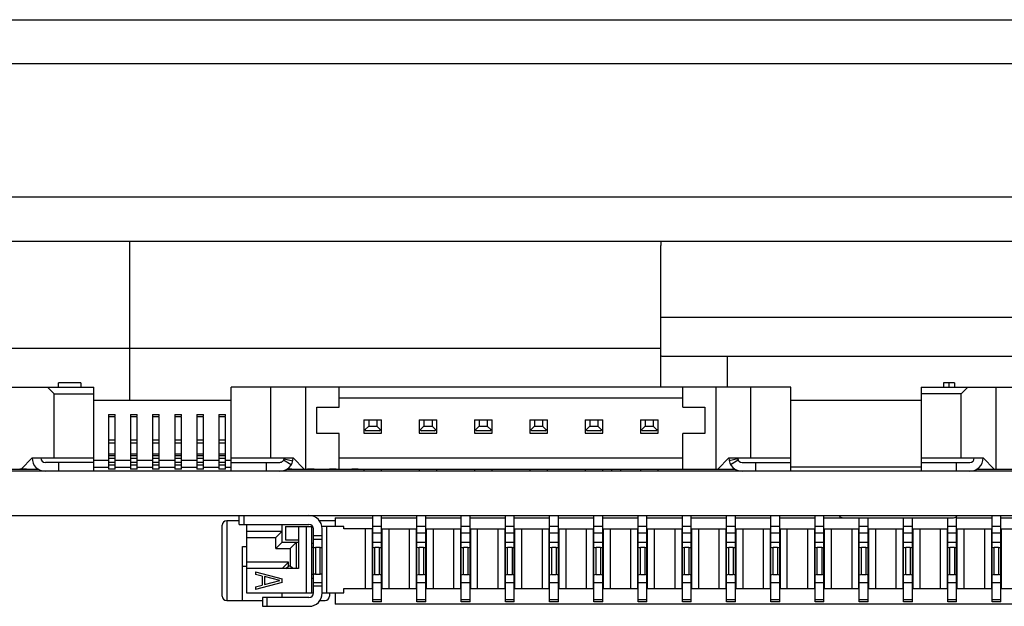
# Model space of a CAD drawing. Header units: millimetres. Extents: x 0 to 1852, y 0 to 1359.
# Tile 32 of 54: x 472 to 494, y 885 to 899. Entities that reach past the tile are written whole.
import ezdxf

# ---------------------------------------------------------------- set-up
doc = ezdxf.new("R2010")
doc.units = ezdxf.units.MM
doc.header["$LTSCALE"] = 65.395
doc.layers.get('0').update_dxf_attribs({"linetype": 'CONTINUOUS'})
doc.layers.add('7_ALL_FEATURES', color=7, linetype='CONTINUOUS')

msp = doc.modelspace()

# ---------------------------------------------------------------- linework, layer by layer
at = {"color": 3, "linetype": 'Continuous'}
for p, q in [((443.911, 894.667), (543.411, 894.667)), ((443.911, 893.667), (542.411, 893.667))]:
    msp.add_line(p, q, dxfattribs=at)
at = {"color": 7, "linetype": 'Continuous'}
for p, q in [((486.121, 891.238), (474.121, 891.238)), ((469.986, 890.367), (473.311, 890.367)), ((472.261, 890.367), (472.411, 890.217)), ((472.511, 890.367), (472.511, 890.467)), ((473.011, 890.467), (472.511, 890.467)), ((473.011, 890.467), (473.011, 890.367)), ((473.311, 888.467), (473.311, 890.367)), ((476.411, 888.467), (476.411, 890.367)), ((489.061, 890.367), (476.411, 890.367)), ((477.311, 888.767), (477.311, 890.367)), ((478.096, 888.517), (478.096, 890.367)), ((478.851, 889.917), (478.851, 890.367)), ((486.621, 889.917), (486.621, 890.367)), ((487.376, 888.517), (487.376, 890.367)), ((488.161, 888.767), (488.161, 890.367)), ((489.061, 888.467), (489.061, 890.367)), ((492.011, 890.367), (492.011, 888.467)), ((492.011, 890.367), (495.336, 890.367)), ((492.511, 890.467), (492.511, 890.367)), ((492.761, 890.467), (492.511, 890.467)), ((492.636, 890.467), (492.636, 890.367)), ((492.761, 890.467), (492.761, 890.367)), ((492.911, 890.217), (493.061, 890.367)), ((493.696, 890.367), (493.696, 888.517)), ((472.411, 888.767), (472.411, 890.217)), ((472.411, 890.217), (473.311, 890.217)), ((478.851, 890.122), (486.621, 890.122)), ((492.911, 890.217), (492.011, 890.217)), ((492.911, 888.767), (492.911, 890.217)), ((478.351, 889.317), (478.351, 889.917)), ((478.351, 889.917), (478.851, 889.917)), ((486.621, 889.917), (487.121, 889.917)), ((487.121, 889.917), (487.121, 889.317)), ((473.636, 889.747), (473.636, 888.512)), ((473.636, 889.747), (473.786, 889.747)), ((473.786, 889.697), (473.636, 889.697)), ((473.786, 889.712), (473.786, 889.747)), ((473.786, 888.512), (473.786, 889.697)), ((474.136, 889.747), (474.136, 888.512)), ((474.136, 889.747), (474.286, 889.747)), ((474.286, 889.697), (474.136, 889.697)), ((474.286, 889.712), (474.286, 889.747)), ((474.286, 888.512), (474.286, 889.697)), ((474.636, 889.747), (474.636, 888.512)), ((474.636, 889.747), (474.786, 889.747)), ((474.786, 889.697), (474.636, 889.697)), ((474.786, 889.712), (474.786, 889.747)), ((474.786, 888.512), (474.786, 889.697)), ((475.136, 889.747), (475.136, 888.512)), ((475.136, 889.747), (475.286, 889.747)), ((475.286, 889.697), (475.136, 889.697)), ((475.286, 889.712), (475.286, 889.747)), ((475.286, 888.512), (475.286, 889.697)), ((475.636, 889.747), (475.636, 888.512)), ((475.636, 889.747), (475.786, 889.747)), ((475.786, 889.697), (475.636, 889.697)), ((475.786, 889.712), (475.786, 889.747)), ((475.786, 888.512), (475.786, 889.697)), ((476.136, 889.747), (476.136, 888.512)), ((476.136, 889.747), (476.286, 889.747)), ((476.286, 889.697), (476.136, 889.697)), ((476.286, 889.712), (476.286, 889.747)), ((476.286, 888.512), (476.286, 889.697)), ((479.411, 889.627), (479.411, 889.327)), ((479.411, 889.627), (479.811, 889.627)), ((479.411, 889.427), (479.461, 889.377)), ((479.436, 889.402), (479.52, 889.486)), ((479.52, 889.627), (479.52, 889.486)), ((479.52, 889.486), (479.702, 889.486)), ((479.702, 889.627), (479.702, 889.486)), ((479.702, 889.486), (479.786, 889.402)), ((479.761, 889.377), (479.811, 889.427)), ((479.811, 889.327), (479.811, 889.627)), ((480.661, 889.627), (480.661, 889.327)), ((480.661, 889.627), (481.061, 889.627)), ((480.661, 889.427), (480.711, 889.377)), ((480.686, 889.402), (480.77, 889.486)), ((480.77, 889.627), (480.77, 889.486)), ((480.77, 889.486), (480.952, 889.486)), ((480.952, 889.627), (480.952, 889.486)), ((480.952, 889.486), (481.036, 889.402)), ((481.011, 889.377), (481.061, 889.427)), ((481.061, 889.327), (481.061, 889.627)), ((481.911, 889.627), (481.911, 889.327)), ((481.911, 889.627), (482.311, 889.627)), ((481.911, 889.427), (481.961, 889.377)), ((481.936, 889.402), (482.02, 889.486)), ((482.02, 889.627), (482.02, 889.486)), ((482.02, 889.486), (482.202, 889.486)), ((482.202, 889.627), (482.202, 889.486)), ((482.202, 889.486), (482.286, 889.402)), ((482.261, 889.377), (482.311, 889.427)), ((482.311, 889.327), (482.311, 889.627)), ((483.161, 889.627), (483.161, 889.327)), ((483.161, 889.627), (483.561, 889.627)), ((483.161, 889.427), (483.211, 889.377)), ((483.186, 889.402), (483.27, 889.486)), ((483.27, 889.627), (483.27, 889.486)), ((483.27, 889.486), (483.452, 889.486)), ((483.452, 889.627), (483.452, 889.486)), ((483.452, 889.486), (483.536, 889.402)), ((483.511, 889.377), (483.561, 889.427)), ((483.561, 889.327), (483.561, 889.627)), ((484.411, 889.627), (484.411, 889.327)), ((484.411, 889.627), (484.811, 889.627)), ((484.411, 889.427), (484.461, 889.377)), ((484.436, 889.402), (484.52, 889.486)), ((484.52, 889.627), (484.52, 889.486)), ((484.52, 889.486), (484.702, 889.486)), ((484.702, 889.627), (484.702, 889.486)), ((484.702, 889.486), (484.786, 889.402)), ((484.761, 889.377), (484.811, 889.427)), ((484.811, 889.327), (484.811, 889.627)), ((485.661, 889.627), (485.661, 889.327)), ((485.661, 889.627), (486.061, 889.627)), ((485.661, 889.427), (485.711, 889.377)), ((485.686, 889.402), (485.77, 889.486)), ((485.77, 889.627), (485.77, 889.486)), ((485.77, 889.486), (485.952, 889.486)), ((485.952, 889.627), (485.952, 889.486)), ((485.952, 889.486), (486.036, 889.402)), ((486.011, 889.377), (486.061, 889.427)), ((486.061, 889.327), (486.061, 889.627)), ((478.851, 889.317), (478.351, 889.317)), ((478.851, 888.517), (478.851, 889.317)), ((479.411, 889.327), (479.811, 889.327)), ((479.761, 889.377), (479.461, 889.377)), ((480.661, 889.327), (481.061, 889.327)), ((481.011, 889.377), (480.711, 889.377)), ((481.911, 889.327), (482.311, 889.327)), ((482.261, 889.377), (481.961, 889.377)), ((483.161, 889.327), (483.561, 889.327)), ((483.511, 889.377), (483.211, 889.377)), ((484.411, 889.327), (484.811, 889.327)), ((484.761, 889.377), (484.461, 889.377)), ((485.661, 889.327), (486.061, 889.327)), ((486.011, 889.377), (485.711, 889.377)), ((486.621, 888.517), (486.621, 889.317)), ((487.121, 889.317), (486.621, 889.317)), ((473.636, 889.177), (473.786, 889.177)), ((473.786, 889.102), (473.636, 889.102)), ((474.136, 889.177), (474.286, 889.177)), ((474.286, 889.102), (474.136, 889.102)), ((474.636, 889.177), (474.786, 889.177)), ((474.786, 889.102), (474.636, 889.102)), ((475.136, 889.177), (475.286, 889.177)), ((475.286, 889.102), (475.136, 889.102)), ((475.636, 889.177), (475.786, 889.177)), ((475.786, 889.102), (475.636, 889.102)), ((476.136, 889.177), (476.286, 889.177)), ((476.286, 889.102), (476.136, 889.102)), ((471.911, 888.767), (471.661, 888.517)), ((471.911, 888.767), (473.311, 888.767)), ((473.636, 888.861), (473.786, 888.861)), ((473.786, 888.815), (473.636, 888.815)), ((473.636, 888.759), (473.786, 888.759)), ((474.136, 888.861), (474.286, 888.861)), ((474.286, 888.815), (474.136, 888.815)), ((474.136, 888.759), (474.286, 888.759)), ((474.636, 888.861), (474.786, 888.861)), ((474.786, 888.815), (474.636, 888.815)), ((474.636, 888.759), (474.786, 888.759)), ((475.136, 888.861), (475.286, 888.861)), ((475.286, 888.815), (475.136, 888.815)), ((475.136, 888.759), (475.286, 888.759)), ((475.636, 888.861), (475.786, 888.861)), ((475.786, 888.815), (475.636, 888.815)), ((475.636, 888.759), (475.786, 888.759)), ((476.136, 888.861), (476.286, 888.861)), ((476.286, 888.815), (476.136, 888.815)), ((476.136, 888.759), (476.286, 888.759)), ((476.411, 888.767), (477.811, 888.767)), ((477.609, 888.745), (477.804, 888.702)), ((478.061, 888.517), (477.811, 888.767)), ((486.621, 888.762), (478.851, 888.762)), ((487.661, 888.767), (487.411, 888.517)), ((487.661, 888.767), (489.061, 888.767)), ((487.864, 888.745), (487.668, 888.702)), ((492.011, 888.767), (493.411, 888.767)), ((493.661, 888.517), (493.411, 888.767)), ((463.174, 888.517), (472.048, 888.517)), ((473.311, 888.667), (472.211, 888.667)), ((472.511, 888.667), (472.511, 888.467)), ((473.636, 888.712), (473.311, 888.712)), ((473.311, 888.562), (473.636, 888.562)), ((473.786, 888.662), (473.636, 888.662)), ((473.636, 888.612), (473.786, 888.612)), ((474.136, 888.712), (473.786, 888.712)), ((473.786, 888.562), (474.136, 888.562)), ((474.286, 888.662), (474.136, 888.662)), ((474.136, 888.612), (474.286, 888.612)), ((474.636, 888.712), (474.286, 888.712)), ((474.286, 888.562), (474.636, 888.562)), ((474.786, 888.662), (474.636, 888.662)), ((474.636, 888.612), (474.786, 888.612)), ((475.136, 888.712), (474.786, 888.712)), ((474.786, 888.562), (475.136, 888.562)), ((475.286, 888.662), (475.136, 888.662)), ((475.136, 888.612), (475.286, 888.612)), ((475.636, 888.712), (475.286, 888.712)), ((475.286, 888.562), (475.636, 888.562)), ((475.786, 888.662), (475.636, 888.662)), ((475.636, 888.612), (475.786, 888.612)), ((476.136, 888.712), (475.786, 888.712)), ((475.786, 888.562), (476.136, 888.562)), ((476.286, 888.662), (476.136, 888.662)), ((476.136, 888.612), (476.286, 888.612)), ((476.411, 888.712), (476.286, 888.712)), ((476.286, 888.562), (476.411, 888.562)), ((476.411, 888.667), (477.511, 888.667)), ((477.211, 888.467), (477.211, 888.667)), ((477.77, 888.615), (477.597, 888.716)), ((477.674, 888.517), (487.798, 888.517)), ((479.411, 888.517), (479.411, 888.467)), ((479.811, 888.467), (479.811, 888.517)), ((480.661, 888.517), (480.661, 888.467)), ((481.061, 888.467), (481.061, 888.517)), ((481.911, 888.517), (481.911, 888.467)), ((482.311, 888.467), (482.311, 888.517)), ((483.161, 888.517), (483.161, 888.467)), ((483.561, 888.467), (483.561, 888.517)), ((484.411, 888.517), (484.411, 888.467)), ((484.811, 888.467), (484.811, 888.517)), ((485.011, 888.517), (485.011, 888.467)), ((485.211, 888.517), (485.211, 888.467)), ((485.661, 888.517), (485.661, 888.467)), ((486.061, 888.467), (486.061, 888.517)), ((486.636, 888.517), (486.636, 888.496)), ((486.786, 888.496), (486.786, 888.517)), ((487.136, 888.517), (487.136, 888.496)), ((487.286, 888.496), (487.286, 888.517)), ((487.636, 888.517), (487.636, 888.496)), ((487.875, 888.716), (487.702, 888.615)), ((487.786, 888.496), (487.786, 888.517)), ((487.961, 888.667), (489.061, 888.667)), ((488.261, 888.667), (488.261, 888.467)), ((489.061, 888.567), (492.011, 888.567)), ((492.011, 888.667), (493.111, 888.667)), ((492.811, 888.467), (492.811, 888.667)), ((493.274, 888.517), (502.148, 888.517)), ((564.211, 888.467), (432.711, 888.467)), ((471.636, 888.515), (471.636, 888.512)), ((471.786, 888.512), (471.636, 888.512)), ((473.786, 888.512), (473.636, 888.512)), ((474.286, 888.512), (474.136, 888.512)), ((474.786, 888.512), (474.636, 888.512)), ((475.286, 888.512), (475.136, 888.512)), ((475.786, 888.512), (475.636, 888.512)), ((476.286, 888.512), (476.136, 888.512)), ((477.786, 888.512), (477.668, 888.512)), ((478.286, 888.512), (478.136, 888.512)), ((478.786, 888.512), (478.636, 888.512)), ((479.286, 888.512), (479.136, 888.512)), ((433.411, 887.467), (564.211, 887.467)), ((476.596, 887.267), (476.596, 887.467)), ((476.696, 887.467), (476.696, 887.267)), ((478.761, 887.417), (478.761, 887.217)), ((478.761, 887.417), (479.611, 887.417)), ((479.611, 885.517), (479.611, 887.467)), ((479.811, 885.517), (479.811, 887.467)), ((479.811, 887.417), (480.611, 887.417)), ((480.611, 885.517), (480.611, 887.467)), ((480.811, 885.517), (480.811, 887.467)), ((480.811, 887.417), (481.611, 887.417)), ((481.611, 885.517), (481.611, 887.467)), ((481.811, 885.517), (481.811, 887.467)), ((481.811, 887.417), (482.611, 887.417)), ((482.611, 885.517), (482.611, 887.467)), ((482.811, 885.517), (482.811, 887.467)), ((482.811, 887.417), (483.611, 887.417)), ((483.611, 885.517), (483.611, 887.467)), ((483.811, 885.517), (483.811, 887.467)), ((483.811, 887.417), (484.611, 887.417)), ((484.611, 885.517), (484.611, 887.467)), ((484.811, 885.517), (484.811, 887.467)), ((484.811, 887.417), (485.611, 887.417)), ((485.611, 885.517), (485.611, 887.467)), ((485.811, 885.517), (485.811, 887.467)), ((485.811, 887.417), (486.611, 887.417)), ((486.611, 885.517), (486.611, 887.467)), ((486.811, 885.517), (486.811, 887.467)), ((486.811, 887.417), (487.611, 887.417)), ((487.611, 885.517), (487.611, 887.467)), ((487.811, 885.517), (487.811, 887.467)), ((487.811, 887.417), (488.611, 887.417)), ((488.611, 885.517), (488.611, 887.467)), ((488.811, 885.517), (488.811, 887.467)), ((488.811, 887.417), (489.611, 887.417)), ((489.611, 885.517), (489.611, 887.467)), ((489.811, 885.517), (489.811, 887.467)), ((489.811, 887.417), (492.741, 887.417)), ((490.611, 885.517), (490.611, 887.417)), ((490.811, 885.517), (490.811, 887.417)), ((491.611, 885.517), (491.611, 887.417)), ((491.811, 885.517), (491.811, 887.417)), ((492.611, 885.517), (492.611, 887.417)), ((492.811, 885.517), (492.811, 887.447)), ((492.811, 887.417), (493.611, 887.417)), ((493.611, 885.517), (493.611, 887.467)), ((493.811, 885.517), (493.811, 887.467)), ((493.811, 887.417), (494.611, 887.417)), ((476.211, 885.647), (476.211, 887.247)), ((476.311, 887.347), (476.311, 885.547)), ((476.596, 887.347), (476.311, 887.347)), ((476.596, 887.267), (478.171, 887.267)), ((476.761, 887.267), (476.761, 885.717)), ((477.566, 886.867), (477.566, 887.267)), ((477.641, 887.217), (477.641, 886.917)), ((477.641, 887.217), (478.259, 887.216)), ((477.936, 887.217), (477.936, 886.267)), ((478.111, 885.717), (478.111, 887.217)), ((478.226, 887.217), (478.226, 885.717)), ((478.761, 887.347), (478.41, 887.347)), ((478.961, 887.217), (478.467, 887.217)), ((478.572, 885.717), (478.572, 887.217)), ((478.961, 887.167), (478.961, 887.217)), ((479.811, 887.217), (479.611, 887.217)), ((480.811, 887.217), (480.611, 887.217)), ((481.811, 887.217), (481.611, 887.217)), ((482.811, 887.217), (482.611, 887.217)), ((483.811, 887.217), (483.611, 887.217)), ((484.811, 887.217), (484.611, 887.217)), ((485.811, 887.217), (485.611, 887.217)), ((486.811, 887.217), (486.611, 887.217)), ((487.811, 887.217), (487.611, 887.217)), ((488.811, 887.217), (488.611, 887.217)), ((489.811, 887.217), (489.611, 887.217)), ((490.811, 887.217), (490.611, 887.217)), ((491.811, 887.217), (491.611, 887.217)), ((492.811, 887.217), (492.611, 887.217)), ((493.811, 887.217), (493.611, 887.217)), ((476.761, 887.117), (477.566, 887.117)), ((476.761, 886.972), (477.422, 886.972)), ((477.566, 887.117), (477.422, 886.972)), ((477.422, 886.722), (477.422, 886.972)), ((478.271, 885.717), (478.271, 887.167)), ((478.271, 887.015), (478.471, 887.015)), ((478.471, 885.717), (478.471, 887.167)), ((479.611, 887.167), (478.961, 887.167)), ((479.446, 885.817), (479.446, 887.167)), ((479.596, 887.167), (479.596, 885.817)), ((479.596, 887.022), (479.611, 887.022)), ((479.811, 887.068), (479.611, 887.068)), ((479.811, 887.167), (480.611, 887.167)), ((479.811, 887.022), (479.826, 887.022)), ((479.826, 885.817), (479.826, 887.167)), ((479.976, 887.167), (479.976, 885.817)), ((480.446, 885.817), (480.446, 887.167)), ((480.596, 887.167), (480.596, 885.817)), ((480.596, 887.022), (480.611, 887.022)), ((480.811, 887.068), (480.611, 887.068)), ((480.811, 887.167), (481.611, 887.167)), ((480.811, 887.022), (480.826, 887.022)), ((480.826, 885.817), (480.826, 887.167)), ((480.976, 887.167), (480.976, 885.817)), ((481.446, 885.817), (481.446, 887.167)), ((481.596, 887.167), (481.596, 885.817)), ((481.596, 887.022), (481.611, 887.022)), ((481.811, 887.068), (481.611, 887.068)), ((481.811, 887.167), (482.611, 887.167)), ((481.811, 887.022), (481.826, 887.022)), ((481.826, 885.817), (481.826, 887.167)), ((481.976, 887.167), (481.976, 885.817)), ((482.446, 885.817), (482.446, 887.167)), ((482.596, 887.167), (482.596, 885.817)), ((482.596, 887.022), (482.611, 887.022)), ((482.811, 887.068), (482.611, 887.068)), ((482.811, 887.167), (483.611, 887.167)), ((482.811, 887.022), (482.826, 887.022)), ((482.826, 885.817), (482.826, 887.167)), ((482.976, 887.167), (482.976, 885.817)), ((483.446, 885.817), (483.446, 887.167)), ((483.596, 887.167), (483.596, 885.817)), ((483.596, 887.022), (483.611, 887.022)), ((483.811, 887.068), (483.611, 887.068)), ((483.811, 887.167), (484.611, 887.167)), ((483.811, 887.022), (483.826, 887.022)), ((483.826, 885.817), (483.826, 887.167)), ((483.976, 887.167), (483.976, 885.817)), ((484.446, 885.817), (484.446, 887.167)), ((484.596, 887.167), (484.596, 885.817)), ((484.596, 887.022), (484.611, 887.022)), ((484.811, 887.068), (484.611, 887.068)), ((484.811, 887.167), (485.611, 887.167)), ((484.811, 887.022), (484.826, 887.022)), ((484.826, 885.817), (484.826, 887.167)), ((484.976, 887.167), (484.976, 885.817)), ((485.446, 885.817), (485.446, 887.167)), ((485.596, 887.167), (485.596, 885.817)), ((485.596, 887.022), (485.611, 887.022)), ((485.811, 887.068), (485.611, 887.068)), ((485.811, 887.167), (486.611, 887.167)), ((485.811, 887.022), (485.826, 887.022)), ((485.826, 885.817), (485.826, 887.167)), ((485.976, 887.167), (485.976, 885.817)), ((486.446, 885.817), (486.446, 887.167)), ((486.596, 887.167), (486.596, 885.817)), ((486.596, 887.022), (486.611, 887.022)), ((486.811, 887.068), (486.611, 887.068)), ((486.811, 887.167), (487.611, 887.167)), ((486.811, 887.022), (486.826, 887.022)), ((486.826, 885.817), (486.826, 887.167)), ((486.976, 887.167), (486.976, 885.817)), ((487.446, 885.817), (487.446, 887.167)), ((487.596, 887.167), (487.596, 885.817)), ((487.596, 887.022), (487.611, 887.022)), ((487.811, 887.068), (487.611, 887.068)), ((487.811, 887.167), (488.611, 887.167)), ((487.811, 887.022), (487.826, 887.022)), ((487.826, 885.817), (487.826, 887.167)), ((487.976, 887.167), (487.976, 885.817)), ((488.446, 885.817), (488.446, 887.167)), ((488.596, 887.167), (488.596, 885.817)), ((488.596, 887.022), (488.611, 887.022)), ((488.811, 887.068), (488.611, 887.068)), ((488.811, 887.167), (489.611, 887.167)), ((488.811, 887.022), (488.826, 887.022)), ((488.826, 885.817), (488.826, 887.167)), ((488.976, 887.167), (488.976, 885.817)), ((489.446, 885.817), (489.446, 887.167)), ((489.596, 887.167), (489.596, 885.817)), ((489.596, 887.022), (489.611, 887.022)), ((489.811, 887.068), (489.611, 887.068)), ((489.811, 887.167), (490.611, 887.167)), ((489.811, 887.022), (489.826, 887.022)), ((489.826, 885.817), (489.826, 887.167)), ((489.976, 887.167), (489.976, 885.817)), ((490.446, 885.817), (490.446, 887.167)), ((490.596, 887.167), (490.596, 885.817)), ((490.596, 887.022), (490.611, 887.022)), ((490.811, 887.068), (490.611, 887.068)), ((490.811, 887.167), (491.611, 887.167)), ((490.811, 887.022), (490.826, 887.022)), ((490.826, 885.817), (490.826, 887.167)), ((490.976, 887.167), (490.976, 885.817)), ((491.446, 885.817), (491.446, 887.167)), ((491.596, 887.167), (491.596, 885.817)), ((491.596, 887.022), (491.611, 887.022)), ((491.811, 887.068), (491.611, 887.068)), ((491.811, 887.167), (492.611, 887.167)), ((491.811, 887.022), (491.826, 887.022)), ((491.826, 885.817), (491.826, 887.167)), ((491.976, 887.167), (491.976, 885.817)), ((492.446, 885.817), (492.446, 887.167)), ((492.596, 887.167), (492.596, 885.817)), ((492.596, 887.022), (492.611, 887.022)), ((492.811, 887.068), (492.611, 887.068)), ((492.811, 887.167), (493.611, 887.167)), ((492.811, 887.022), (492.826, 887.022)), ((492.826, 885.817), (492.826, 887.167)), ((492.976, 887.167), (492.976, 885.817)), ((493.446, 885.817), (493.446, 887.167)), ((493.596, 887.167), (493.596, 885.817)), ((493.596, 887.022), (493.611, 887.022)), ((493.811, 887.068), (493.611, 887.068)), ((493.811, 887.167), (494.611, 887.167)), ((493.811, 887.022), (493.826, 887.022)), ((493.826, 885.817), (493.826, 887.167)), ((476.666, 885.547), (476.666, 886.767)), ((476.666, 886.767), (476.761, 886.767)), ((477.422, 886.722), (477.566, 886.867)), ((477.566, 886.867), (477.936, 886.867)), ((477.641, 886.917), (477.936, 886.917)), ((477.886, 886.867), (477.742, 886.722)), ((477.886, 886.267), (477.886, 886.867)), ((478.226, 886.842), (478.271, 886.842)), ((478.271, 886.742), (478.226, 886.742)), ((478.471, 886.928), (478.271, 886.928)), ((478.321, 886.742), (478.321, 886.142)), ((478.421, 886.742), (478.321, 886.742)), ((478.421, 886.142), (478.421, 886.742)), ((479.611, 886.872), (479.596, 886.872)), ((479.611, 886.867), (479.811, 886.867)), ((479.661, 886.132), (479.661, 886.742)), ((479.761, 886.742), (479.661, 886.742)), ((479.761, 886.742), (479.761, 886.132)), ((479.826, 886.872), (479.811, 886.872)), ((480.611, 886.872), (480.596, 886.872)), ((480.611, 886.867), (480.811, 886.867)), ((480.661, 886.132), (480.661, 886.742)), ((480.761, 886.742), (480.661, 886.742)), ((480.761, 886.742), (480.761, 886.132)), ((480.826, 886.872), (480.811, 886.872)), ((481.611, 886.872), (481.596, 886.872)), ((481.611, 886.867), (481.811, 886.867)), ((481.661, 886.132), (481.661, 886.742)), ((481.761, 886.742), (481.661, 886.742)), ((481.761, 886.742), (481.761, 886.132)), ((481.826, 886.872), (481.811, 886.872)), ((482.611, 886.872), (482.596, 886.872)), ((482.611, 886.867), (482.811, 886.867)), ((482.661, 886.132), (482.661, 886.742)), ((482.761, 886.742), (482.661, 886.742)), ((482.761, 886.742), (482.761, 886.132)), ((482.826, 886.872), (482.811, 886.872)), ((483.611, 886.872), (483.596, 886.872)), ((483.611, 886.867), (483.811, 886.867)), ((483.661, 886.132), (483.661, 886.742)), ((483.761, 886.742), (483.661, 886.742)), ((483.761, 886.742), (483.761, 886.132)), ((483.826, 886.872), (483.811, 886.872)), ((484.611, 886.872), (484.596, 886.872)), ((484.611, 886.867), (484.811, 886.867)), ((484.661, 886.132), (484.661, 886.742)), ((484.761, 886.742), (484.661, 886.742)), ((484.761, 886.742), (484.761, 886.132)), ((484.826, 886.872), (484.811, 886.872)), ((485.611, 886.872), (485.596, 886.872)), ((485.611, 886.867), (485.811, 886.867)), ((485.661, 886.132), (485.661, 886.742)), ((485.761, 886.742), (485.661, 886.742)), ((485.761, 886.742), (485.761, 886.132)), ((485.826, 886.872), (485.811, 886.872)), ((486.611, 886.872), (486.596, 886.872)), ((486.611, 886.867), (486.811, 886.867)), ((486.661, 886.132), (486.661, 886.742)), ((486.761, 886.742), (486.661, 886.742)), ((486.761, 886.742), (486.761, 886.132)), ((486.826, 886.872), (486.811, 886.872)), ((487.611, 886.872), (487.596, 886.872)), ((487.611, 886.867), (487.811, 886.867)), ((487.661, 886.132), (487.661, 886.742)), ((487.761, 886.742), (487.661, 886.742)), ((487.761, 886.742), (487.761, 886.132)), ((487.826, 886.872), (487.811, 886.872)), ((488.611, 886.872), (488.596, 886.872)), ((488.611, 886.867), (488.811, 886.867)), ((488.661, 886.132), (488.661, 886.742)), ((488.761, 886.742), (488.661, 886.742)), ((488.761, 886.742), (488.761, 886.132)), ((488.826, 886.872), (488.811, 886.872)), ((489.611, 886.872), (489.596, 886.872)), ((489.611, 886.867), (489.811, 886.867)), ((489.661, 886.132), (489.661, 886.742)), ((489.761, 886.742), (489.661, 886.742)), ((489.761, 886.742), (489.761, 886.132)), ((489.826, 886.872), (489.811, 886.872)), ((490.611, 886.872), (490.596, 886.872)), ((490.611, 886.867), (490.811, 886.867)), ((490.661, 886.132), (490.661, 886.742)), ((490.761, 886.742), (490.661, 886.742)), ((490.761, 886.742), (490.761, 886.132)), ((490.826, 886.872), (490.811, 886.872)), ((491.611, 886.872), (491.596, 886.872)), ((491.611, 886.867), (491.811, 886.867)), ((491.661, 886.132), (491.661, 886.742)), ((491.761, 886.742), (491.661, 886.742)), ((491.761, 886.742), (491.761, 886.132)), ((491.826, 886.872), (491.811, 886.872)), ((492.611, 886.872), (492.596, 886.872)), ((492.611, 886.867), (492.811, 886.867)), ((492.661, 886.132), (492.661, 886.742)), ((492.761, 886.742), (492.661, 886.742)), ((492.761, 886.742), (492.761, 886.132)), ((492.826, 886.872), (492.811, 886.872)), ((493.611, 886.872), (493.596, 886.872)), ((493.611, 886.867), (493.811, 886.867)), ((493.661, 886.132), (493.661, 886.742)), ((493.761, 886.742), (493.661, 886.742)), ((493.761, 886.742), (493.761, 886.132)), ((493.826, 886.872), (493.811, 886.872)), ((477.422, 886.722), (477.742, 886.722)), ((477.742, 886.722), (477.742, 886.326)), ((479.611, 886.722), (479.596, 886.722)), ((479.596, 886.672), (479.611, 886.672)), ((479.596, 886.522), (479.611, 886.522)), ((479.826, 886.722), (479.811, 886.722)), ((479.811, 886.672), (479.826, 886.672)), ((479.811, 886.522), (479.826, 886.522)), ((480.611, 886.722), (480.596, 886.722)), ((480.596, 886.672), (480.611, 886.672)), ((480.596, 886.522), (480.611, 886.522)), ((480.826, 886.722), (480.811, 886.722)), ((480.811, 886.672), (480.826, 886.672)), ((480.811, 886.522), (480.826, 886.522)), ((481.611, 886.722), (481.596, 886.722)), ((481.596, 886.672), (481.611, 886.672)), ((481.596, 886.522), (481.611, 886.522)), ((481.826, 886.722), (481.811, 886.722)), ((481.811, 886.672), (481.826, 886.672)), ((481.811, 886.522), (481.826, 886.522)), ((482.611, 886.722), (482.596, 886.722)), ((482.596, 886.672), (482.611, 886.672)), ((482.596, 886.522), (482.611, 886.522)), ((482.826, 886.722), (482.811, 886.722)), ((482.811, 886.672), (482.826, 886.672)), ((482.811, 886.522), (482.826, 886.522)), ((483.611, 886.722), (483.596, 886.722)), ((483.596, 886.672), (483.611, 886.672)), ((483.596, 886.522), (483.611, 886.522)), ((483.826, 886.722), (483.811, 886.722)), ((483.811, 886.672), (483.826, 886.672)), ((483.811, 886.522), (483.826, 886.522)), ((484.611, 886.722), (484.596, 886.722)), ((484.596, 886.672), (484.611, 886.672)), ((484.596, 886.522), (484.611, 886.522)), ((484.826, 886.722), (484.811, 886.722)), ((484.811, 886.672), (484.826, 886.672)), ((484.811, 886.522), (484.826, 886.522)), ((485.611, 886.722), (485.596, 886.722)), ((485.596, 886.672), (485.611, 886.672)), ((485.596, 886.522), (485.611, 886.522)), ((485.826, 886.722), (485.811, 886.722)), ((485.811, 886.672), (485.826, 886.672)), ((485.811, 886.522), (485.826, 886.522)), ((486.611, 886.722), (486.596, 886.722)), ((486.596, 886.672), (486.611, 886.672)), ((486.596, 886.522), (486.611, 886.522)), ((486.826, 886.722), (486.811, 886.722)), ((486.811, 886.672), (486.826, 886.672)), ((486.811, 886.522), (486.826, 886.522)), ((487.611, 886.722), (487.596, 886.722)), ((487.596, 886.672), (487.611, 886.672)), ((487.596, 886.522), (487.611, 886.522)), ((487.826, 886.722), (487.811, 886.722)), ((487.811, 886.672), (487.826, 886.672)), ((487.811, 886.522), (487.826, 886.522)), ((488.611, 886.722), (488.596, 886.722)), ((488.596, 886.672), (488.611, 886.672)), ((488.596, 886.522), (488.611, 886.522)), ((488.826, 886.722), (488.811, 886.722)), ((488.811, 886.672), (488.826, 886.672)), ((488.811, 886.522), (488.826, 886.522)), ((489.611, 886.722), (489.596, 886.722)), ((489.596, 886.672), (489.611, 886.672)), ((489.596, 886.522), (489.611, 886.522)), ((489.826, 886.722), (489.811, 886.722)), ((489.811, 886.672), (489.826, 886.672)), ((489.811, 886.522), (489.826, 886.522)), ((490.611, 886.722), (490.596, 886.722)), ((490.596, 886.672), (490.611, 886.672)), ((490.596, 886.522), (490.611, 886.522)), ((490.826, 886.722), (490.811, 886.722)), ((490.811, 886.672), (490.826, 886.672)), ((490.811, 886.522), (490.826, 886.522)), ((491.611, 886.722), (491.596, 886.722)), ((491.596, 886.672), (491.611, 886.672)), ((491.596, 886.522), (491.611, 886.522)), ((491.826, 886.722), (491.811, 886.722)), ((491.811, 886.672), (491.826, 886.672)), ((491.811, 886.522), (491.826, 886.522)), ((492.611, 886.722), (492.596, 886.722)), ((492.596, 886.672), (492.611, 886.672)), ((492.596, 886.522), (492.611, 886.522)), ((492.826, 886.722), (492.811, 886.722)), ((492.811, 886.672), (492.826, 886.672)), ((492.811, 886.522), (492.826, 886.522)), ((493.611, 886.722), (493.596, 886.722)), ((493.596, 886.672), (493.611, 886.672)), ((493.596, 886.522), (493.611, 886.522)), ((493.826, 886.722), (493.811, 886.722)), ((493.811, 886.672), (493.826, 886.672)), ((493.811, 886.522), (493.826, 886.522)), ((476.761, 886.317), (476.666, 886.317)), ((477.711, 886.411), (476.761, 886.411)), ((477.711, 886.411), (477.566, 886.267)), ((477.651, 886.267), (477.711, 886.326)), ((477.711, 886.326), (477.711, 886.411)), ((477.742, 886.326), (477.711, 886.326)), ((477.802, 886.267), (477.742, 886.326)), ((477.936, 886.267), (476.761, 886.267)), ((476.961, 886.197), (476.961, 886.137)), ((476.961, 886.197), (477.561, 886.037)), ((477.114, 886.097), (476.961, 886.137)), ((477.114, 886.097), (477.114, 885.897)), ((477.165, 886.087), (477.165, 885.907)), ((477.51, 885.997), (477.165, 886.087)), ((478.226, 886.142), (478.271, 886.142)), ((478.321, 886.142), (478.421, 886.142)), ((479.661, 886.132), (479.761, 886.132)), ((480.661, 886.132), (480.761, 886.132)), ((481.661, 886.132), (481.761, 886.132)), ((482.661, 886.132), (482.761, 886.132)), ((483.661, 886.132), (483.761, 886.132)), ((484.661, 886.132), (484.761, 886.132)), ((485.661, 886.132), (485.761, 886.132)), ((486.661, 886.132), (486.761, 886.132)), ((487.661, 886.132), (487.761, 886.132)), ((488.661, 886.132), (488.761, 886.132)), ((489.661, 886.132), (489.761, 886.132)), ((490.661, 886.132), (490.761, 886.132)), ((491.661, 886.132), (491.761, 886.132)), ((492.661, 886.132), (492.761, 886.132)), ((493.661, 886.132), (493.761, 886.132)), ((477.561, 885.957), (476.961, 885.797)), ((476.961, 885.857), (477.114, 885.897)), ((476.961, 885.857), (476.961, 885.797)), ((477.165, 885.907), (477.51, 885.997)), ((477.561, 885.957), (477.561, 886.037)), ((478.271, 886.042), (478.226, 886.042)), ((478.271, 885.955), (478.471, 885.955)), ((478.471, 885.868), (478.271, 885.868)), ((479.811, 885.945), (479.611, 885.945)), ((480.811, 885.945), (480.611, 885.945)), ((481.811, 885.945), (481.611, 885.945)), ((482.811, 885.945), (482.611, 885.945)), ((483.811, 885.945), (483.611, 885.945)), ((484.811, 885.945), (484.611, 885.945)), ((485.811, 885.945), (485.611, 885.945)), ((486.811, 885.945), (486.611, 885.945)), ((487.811, 885.945), (487.611, 885.945)), ((488.811, 885.945), (488.611, 885.945)), ((489.811, 885.945), (489.611, 885.945)), ((490.811, 885.945), (490.611, 885.945)), ((491.811, 885.945), (491.611, 885.945)), ((492.811, 885.945), (492.611, 885.945)), ((493.811, 885.945), (493.611, 885.945)), ((476.761, 885.717), (478.271, 885.717)), ((477.566, 885.617), (477.566, 885.717)), ((478.471, 885.717), (478.961, 885.717)), ((478.636, 885.717), (478.636, 885.647)), ((478.761, 885.717), (478.761, 885.467)), ((478.961, 885.717), (478.961, 885.817)), ((478.961, 885.817), (479.611, 885.817)), ((479.811, 885.817), (480.611, 885.817)), ((480.811, 885.817), (481.611, 885.817)), ((481.811, 885.817), (482.611, 885.817)), ((482.811, 885.817), (483.611, 885.817)), ((483.811, 885.817), (484.611, 885.817)), ((484.811, 885.817), (485.611, 885.817)), ((485.811, 885.817), (486.611, 885.817)), ((486.811, 885.817), (487.611, 885.817)), ((487.811, 885.817), (488.611, 885.817)), ((488.811, 885.817), (489.611, 885.817)), ((489.811, 885.817), (490.611, 885.817)), ((490.811, 885.817), (491.611, 885.817)), ((491.811, 885.817), (492.611, 885.817)), ((492.811, 885.817), (493.611, 885.817)), ((493.811, 885.817), (494.611, 885.817)), ((476.311, 885.547), (477.121, 885.547)), ((477.121, 885.617), (477.121, 885.417)), ((478.171, 885.617), (477.121, 885.617)), ((477.121, 885.417), (478.171, 885.417)), ((477.221, 885.617), (477.221, 885.417)), ((478.417, 885.547), (478.536, 885.547)), ((509.661, 885.467), (478.761, 885.467)), ((479.611, 885.567), (479.811, 885.567)), ((479.811, 885.517), (479.611, 885.517)), ((480.611, 885.567), (480.811, 885.567)), ((480.811, 885.517), (480.611, 885.517)), ((481.611, 885.567), (481.811, 885.567)), ((481.811, 885.517), (481.611, 885.517)), ((482.611, 885.567), (482.811, 885.567)), ((482.811, 885.517), (482.611, 885.517)), ((483.611, 885.567), (483.811, 885.567)), ((483.811, 885.517), (483.611, 885.517)), ((484.611, 885.567), (484.811, 885.567)), ((484.811, 885.517), (484.611, 885.517)), ((485.611, 885.567), (485.811, 885.567)), ((485.811, 885.517), (485.611, 885.517)), ((486.611, 885.567), (486.811, 885.567)), ((486.811, 885.517), (486.611, 885.517)), ((487.611, 885.567), (487.811, 885.567)), ((487.811, 885.517), (487.611, 885.517)), ((488.611, 885.567), (488.811, 885.567)), ((488.811, 885.517), (488.611, 885.517)), ((489.611, 885.567), (489.811, 885.567)), ((489.811, 885.517), (489.611, 885.517)), ((490.611, 885.567), (490.811, 885.567)), ((490.811, 885.517), (490.611, 885.517)), ((491.611, 885.567), (491.811, 885.567)), ((491.811, 885.517), (491.611, 885.517)), ((492.611, 885.567), (492.811, 885.567)), ((492.811, 885.517), (492.611, 885.517)), ((493.611, 885.567), (493.811, 885.567)), ((493.811, 885.517), (493.611, 885.517))]:
    msp.add_line(p, q, dxfattribs=at)
for centre, radius, start, end in [((472.211, 888.767), 0.3, 180, 270), ((472.211, 888.767), 0.1, 180, 270), ((477.511, 888.767), 0.3, 270, 0.0001), ((477.511, 888.767), 0.1, 270, 0.0003), ((487.961, 888.767), 0.3, 179.9999, 270), ((487.961, 888.767), 0.1, 180, 270), ((493.111, 888.767), 0.3, 270, 360), ((493.111, 888.767), 0.1, 270, 360), ((478.171, 887.167), 0.3, 0, 90), ((490.241, 887.517), 0.1, 210.3317, 270), ((492.741, 887.517), 0.1, 270, 329.6683), ((476.311, 887.247), 0.1, 90, 180), ((478.171, 887.167), 0.1, 0, 90), ((476.311, 885.647), 0.1, 180, 270), ((478.171, 885.717), 0.3, 270, 360), ((478.171, 885.717), 0.1, 270, 360), ((478.536, 885.647), 0.1, 270, 360)]:
    msp.add_arc(centre, radius, start, end, dxfattribs=at)
for centre, major_axis, start_param, end_param in [((478.321, 886.842), (0, 0.1), -3.665191, -3.141593), ((478.421, 886.842), (0, 0.1), -3.141593, -2.617994), ((479.661, 886.842), (0, 0.1), -3.665191, -3.141593), ((479.761, 886.842), (0, 0.1), -3.141593, -2.617994), ((480.661, 886.842), (0, 0.1), -3.665191, -3.141593), ((480.761, 886.842), (0, 0.1), -3.141593, -2.617994), ((481.661, 886.842), (0, 0.1), -3.665191, -3.141593), ((481.761, 886.842), (0, 0.1), -3.141593, -2.617994), ((482.661, 886.842), (0, 0.1), -3.665191, -3.141593), ((482.761, 886.842), (0, 0.1), -3.141593, -2.617994), ((483.661, 886.842), (0, 0.1), -3.665191, -3.141593), ((483.761, 886.842), (0, 0.1), -3.141593, -2.617994), ((484.661, 886.842), (0, 0.1), -3.665191, -3.141593), ((484.761, 886.842), (0, 0.1), -3.141593, -2.617994), ((485.661, 886.842), (0, 0.1), -3.665191, -3.141593), ((485.761, 886.842), (0, 0.1), -3.141593, -2.617994), ((486.661, 886.842), (0, 0.1), -3.665191, -3.141593), ((486.761, 886.842), (0, 0.1), -3.141593, -2.617994), ((487.661, 886.842), (0, 0.1), -3.665191, -3.141593), ((487.761, 886.842), (0, 0.1), -3.141593, -2.617994), ((488.661, 886.842), (0, 0.1), -3.665191, -3.141593), ((488.761, 886.842), (0, 0.1), -3.141593, -2.617994), ((489.661, 886.842), (0, 0.1), -3.665191, -3.141593), ((489.761, 886.842), (0, 0.1), -3.141593, -2.617994), ((490.661, 886.842), (0, 0.1), -3.665191, -3.141593), ((490.761, 886.842), (0, 0.1), -3.141593, -2.617994), ((491.661, 886.842), (0, 0.1), -3.665191, -3.141593), ((491.761, 886.842), (0, 0.1), -3.141593, -2.617994), ((492.661, 886.842), (0, 0.1), -3.665191, -3.141593), ((492.761, 886.842), (0, 0.1), -3.141593, -2.617994), ((493.661, 886.842), (0.1, 0), -2.094395, -1.570796), ((493.761, 886.842), (0.1, 0), -1.570796, -1.047198), ((478.321, 886.042), (0, 0.1), 0, 0.523599), ((478.421, 886.042), (0, 0.1), -0.523599, 0), ((479.661, 886.032), (0, 0.1), 0, 0.523599), ((479.761, 886.032), (0, 0.1), -0.523599, 0), ((480.661, 886.032), (0, 0.1), 0, 0.523599), ((480.761, 886.032), (0, 0.1), -0.523599, 0), ((481.661, 886.032), (0, 0.1), 0, 0.523599), ((481.761, 886.032), (0, 0.1), -0.523599, 0), ((482.661, 886.032), (0, 0.1), 0, 0.523599), ((482.761, 886.032), (0, 0.1), -0.523599, 0), ((483.661, 886.032), (0, 0.1), 0, 0.523599), ((483.761, 886.032), (0, 0.1), -0.523599, 0), ((484.661, 886.032), (0, 0.1), 0, 0.523599), ((484.761, 886.032), (0, 0.1), -0.523599, 0), ((485.661, 886.032), (0, 0.1), 0, 0.523599), ((485.761, 886.032), (0, 0.1), -0.523599, 0), ((486.661, 886.032), (0, 0.1), 0, 0.523599), ((486.761, 886.032), (0, 0.1), -0.523599, 0), ((487.661, 886.032), (0, 0.1), 0, 0.523599), ((487.761, 886.032), (0, 0.1), -0.523599, 0), ((488.661, 886.032), (0, 0.1), 0, 0.523599), ((488.761, 886.032), (0, 0.1), -0.523599, 0), ((489.661, 886.032), (0, 0.1), 0, 0.523599), ((489.761, 886.032), (0, 0.1), -0.523599, 0), ((490.661, 886.032), (0, 0.1), 0, 0.523599), ((490.761, 886.032), (0, 0.1), -0.523599, 0), ((491.661, 886.032), (0, 0.1), 0, 0.523599), ((491.761, 886.032), (0, 0.1), -0.523599, 0), ((492.661, 886.032), (0, 0.1), 0, 0.523599), ((492.761, 886.032), (0, 0.1), -0.523599, 0), ((493.661, 886.032), (0, 0.1), 0, 0.523599), ((493.761, 886.032), (0, 0.1), -0.523599, 0)]:
    msp.add_ellipse(centre, major_axis=major_axis, ratio=1, start_param=start_param, end_param=end_param, dxfattribs=at)
at = {"layer": '7_ALL_FEATURES', "color": 3, "linetype": 'Continuous'}
for p, q in [((433.111, 898.667), (573.711, 898.667)), ((562.411, 897.667), (443.911, 897.667)), ((486.121, 891.945), (499.121, 891.945)), ((486.161, 891.067), (499.082, 891.067))]:
    msp.add_line(p, q, dxfattribs=at)
at = {"layer": '7_ALL_FEATURES', "color": 7, "linetype": 'Continuous'}
for p, q in [((474.121, 890.067), (474.121, 893.667)), ((486.121, 890.367), (486.121, 893.567)), ((474.121, 891.238), (470.135, 891.238)), ((487.621, 891.067), (487.621, 890.367)), ((476.411, 890.067), (473.311, 890.067)), ((492.011, 890.067), (489.061, 890.067))]:
    msp.add_line(p, q, dxfattribs=at)
msp.add_arc((487.621, 893.567), 1.5, 175.9648, 180, dxfattribs=at)
at = {"layer": '7_ALL_FEATURES', "color": 3, "linetype": 'Continuous'}
msp.add_open_spline([(486.131, 891.071), (486.14, 891.067), (486.151, 891.067), (486.161, 891.067)], degree=3, dxfattribs=at)

doc.saveas('drawing.dxf')
